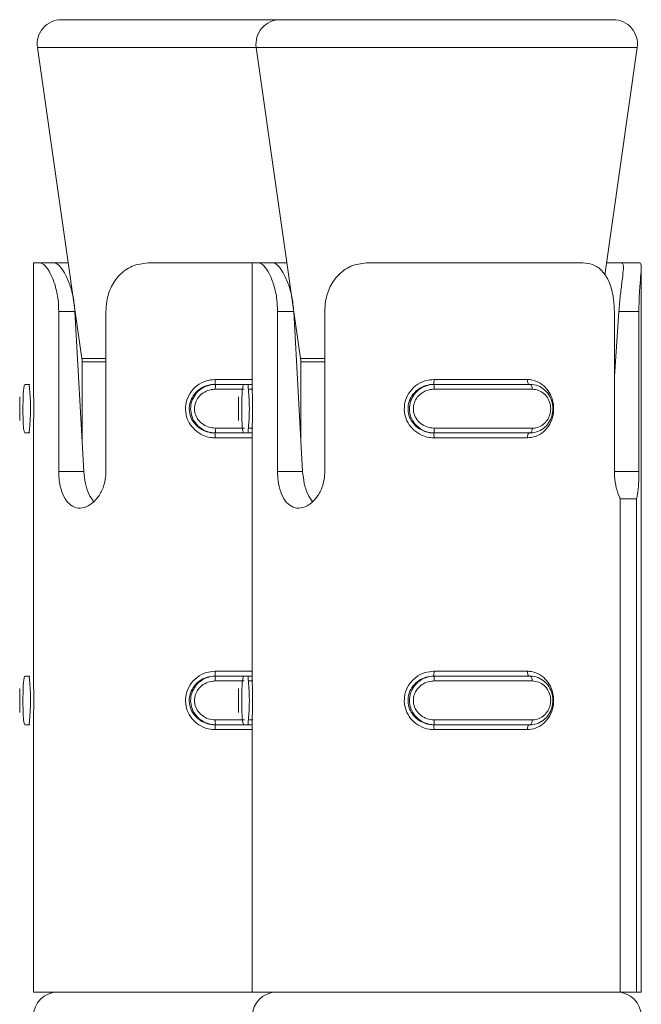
# Model space of a CAD drawing. Header units: millimetres. Extents: x -319 to 825, y -1612 to -168.
# Tile 41 of 41: x 778 to 791, y -188 to -168. Entities that reach past the tile are written whole.
import ezdxf

# ---------------------------------------------------------------- set-up
doc = ezdxf.new("R2010")
doc.units = ezdxf.units.MM

msp = doc.modelspace()

# ---------------------------------------------------------------- linework, layer by layer
at = {"color": 7, "linetype": 'Continuous', "lineweight": 15}
for p, q in [((778.796, -167.57), (783.296, -167.57)), ((783.296, -167.57), (790.143, -167.57)), ((778.301, -168.141), (779.215, -174.535)), ((782.801, -168.141), (783.715, -174.535)), ((789.969, -172.825), (790.638, -168.141)), ((778.22, -172.57), (778.22, -175.114)), ((778.22, -172.57), (778.346, -172.57)), ((778.346, -172.57), (778.652, -172.57)), ((778.652, -172.57), (778.934, -172.57)), ((780.613, -172.57), (782.72, -172.57)), ((782.72, -172.57), (782.72, -175.114)), ((782.72, -172.57), (782.846, -172.57)), ((782.846, -172.57), (783.152, -172.57)), ((783.152, -172.57), (783.434, -172.57)), ((785.113, -172.57), (789.52, -172.57)), ((790.005, -172.57), (790.317, -172.57)), ((790.695, -172.57), (790.317, -172.57)), ((790.72, -187.57), (790.72, -172.67)), ((778.74, -176.865), (778.74, -173.57)), ((778.74, -173.57), (779.073, -173.57)), ((779.073, -173.57), (779.257, -176.865)), ((779.712, -173.57), (779.712, -176.865)), ((783.24, -176.865), (783.24, -173.57)), ((783.24, -173.57), (783.573, -173.57)), ((783.573, -173.57), (783.757, -176.865)), ((784.212, -173.57), (784.212, -176.865)), ((790.168, -176.865), (790.168, -173.57)), ((790.168, -174.906), (790.26, -173.57)), ((790.672, -173.57), (790.26, -173.57)), ((790.672, -173.57), (790.672, -176.865)), ((779.22, -174.606), (779.22, -176.191)), ((783.72, -174.606), (783.72, -176.191)), ((778.139, -175.07), (778.05, -175.07)), ((781.952, -175.07), (781.968, -175.07)), ((781.968, -175.07), (782.558, -175.07)), ((782.639, -175.07), (782.551, -175.07)), ((782.639, -175.07), (782.72, -175.07)), ((786.452, -175.07), (786.468, -175.07)), ((786.458, -174.97), (788.378, -174.97)), ((786.468, -175.07), (788.436, -175.07)), ((777.937, -175.327), (777.937, -175.816)), ((782.437, -175.327), (782.437, -175.816)), ((788.478, -175.17), (786.461, -175.17)), ((786.461, -175.97), (788.478, -175.97)), ((778.139, -176.07), (778.05, -176.07)), ((778.22, -176.034), (778.22, -181.114)), ((781.952, -176.07), (781.968, -176.07)), ((782.551, -176.07), (781.968, -176.07)), ((782.639, -176.07), (782.551, -176.07)), ((782.72, -176.07), (782.639, -176.07)), ((782.72, -176.034), (782.72, -181.114)), ((786.452, -176.07), (786.468, -176.07)), ((788.378, -176.17), (786.458, -176.17)), ((788.436, -176.07), (786.468, -176.07)), ((778.74, -176.865), (779.257, -176.865)), ((783.24, -176.865), (783.757, -176.865)), ((790.29, -187.57), (790.29, -177.423)), ((790.29, -177.423), (790.626, -177.423)), ((790.626, -177.423), (790.626, -187.57)), ((786.458, -180.97), (788.378, -180.97)), ((778.139, -181.07), (778.05, -181.07)), ((781.952, -181.07), (781.968, -181.07)), ((781.968, -181.07), (782.558, -181.07)), ((782.639, -181.07), (782.551, -181.07)), ((782.639, -181.07), (782.72, -181.07)), ((786.452, -181.07), (786.468, -181.07)), ((788.478, -181.17), (786.461, -181.17)), ((786.468, -181.07), (788.436, -181.07)), ((777.937, -181.327), (777.937, -181.816)), ((782.437, -181.327), (782.437, -181.816)), ((778.22, -182.034), (778.22, -187.57)), ((782.72, -182.034), (782.72, -187.57)), ((786.461, -181.97), (788.478, -181.97)), ((778.139, -182.07), (778.05, -182.07)), ((781.952, -182.07), (781.968, -182.07)), ((782.551, -182.07), (781.968, -182.07)), ((782.639, -182.07), (782.551, -182.07)), ((782.72, -182.07), (782.639, -182.07)), ((786.452, -182.07), (786.468, -182.07)), ((788.378, -182.17), (786.458, -182.17)), ((788.436, -182.07), (786.468, -182.07)), ((778.22, -187.57), (782.72, -187.57)), ((782.72, -187.57), (790.29, -187.57)), ((790.626, -187.57), (790.29, -187.57)), ((790.626, -187.57), (790.72, -187.57))]:
    msp.add_line(p, q, dxfattribs=at)
at = {"color": 8, "linetype": 'Continuous', "lineweight": 15}
for p, q in [((778.879, -168.141), (778.301, -168.141)), ((782.801, -168.141), (778.879, -168.141)), ((783.379, -168.141), (782.801, -168.141)), ((790.638, -168.141), (783.379, -168.141)), ((779.215, -174.535), (779.658, -174.535)), ((779.658, -174.535), (779.712, -174.535)), ((783.715, -174.535), (784.158, -174.535)), ((784.158, -174.535), (784.212, -174.535)), ((779.712, -174.606), (779.22, -174.606)), ((784.212, -174.606), (783.72, -174.606)), ((781.958, -174.97), (782.72, -174.97)), ((782.555, -175.17), (781.961, -175.17)), ((782.73, -175.17), (782.646, -175.17)), ((781.961, -175.97), (782.558, -175.97)), ((782.647, -175.97), (782.73, -175.97)), ((782.72, -176.17), (781.958, -176.17)), ((790.672, -176.865), (790.168, -176.865)), ((781.958, -180.97), (782.72, -180.97)), ((782.555, -181.17), (781.961, -181.17)), ((782.73, -181.17), (782.646, -181.17)), ((781.961, -181.97), (782.558, -181.97)), ((782.647, -181.97), (782.73, -181.97)), ((782.72, -182.17), (781.958, -182.17))]:
    msp.add_line(p, q, dxfattribs=at)
at = {"color": 7, "linetype": 'Continuous', "lineweight": 15, "flags": 128}
for points in [[(788.378, -174.97), (788.378, -174.99), (788.381, -175.009), (788.385, -175.026), (788.39, -175.041), (788.396, -175.053), (788.403, -175.063), (788.411, -175.068), (788.419, -175.07)], [(788.436, -175.07), (788.444, -175.072), (788.452, -175.078), (788.46, -175.087), (788.466, -175.1), (788.471, -175.115), (788.475, -175.132), (788.478, -175.151), (788.478, -175.17)], [(788.478, -175.97), (788.478, -175.99), (788.475, -176.009), (788.471, -176.026), (788.466, -176.041), (788.46, -176.053), (788.452, -176.063), (788.444, -176.068), (788.436, -176.07)], [(788.419, -176.07), (788.411, -176.072), (788.403, -176.078), (788.396, -176.087), (788.39, -176.1), (788.385, -176.115), (788.381, -176.132), (788.378, -176.151), (788.378, -176.17)], [(788.378, -180.97), (788.378, -180.99), (788.381, -181.009), (788.385, -181.026), (788.39, -181.041), (788.396, -181.053), (788.403, -181.063), (788.411, -181.068), (788.419, -181.07)], [(788.436, -181.07), (788.444, -181.072), (788.452, -181.078), (788.46, -181.087), (788.466, -181.1), (788.471, -181.115), (788.475, -181.132), (788.478, -181.151), (788.478, -181.17)], [(788.478, -181.97), (788.478, -181.99), (788.475, -182.009), (788.471, -182.026), (788.466, -182.041), (788.46, -182.053), (788.452, -182.063), (788.444, -182.068), (788.436, -182.07)], [(788.419, -182.07), (788.411, -182.072), (788.403, -182.078), (788.396, -182.087), (788.39, -182.1), (788.385, -182.115), (788.381, -182.132), (788.378, -182.151), (788.378, -182.17)]]:
    msp.add_lwpolyline(points, dxfattribs=at)
at = {"color": 7, "linetype": 'Continuous', "lineweight": 15}
for centre, radius, start, end in [((778.796, -168.07), 0.5, 90, 188.1301), ((783.296, -168.07), 0.5, 90, 188.1301), ((790.143, -168.07), 0.5, 351.8699, 90), ((778.72, -174.606), 0.5, 0, 8.1301), ((783.22, -174.606), 0.5, 0, 8.1301), ((781.569, -174.995), 0.39, 348.8656, 3.6502), ((782.286, -175.145), 0.326, 166.6745, 184.3753), ((786.069, -174.995), 0.39, 348.8656, 3.6502), ((786.786, -175.145), 0.326, 166.6745, 184.3753), ((782.287, -175.995), 0.327, 175.6461, 193.2988), ((786.787, -175.995), 0.327, 175.6461, 193.2988), ((781.57, -176.146), 0.389, 356.3434, 11.1408), ((786.07, -176.146), 0.389, 356.3434, 11.1408), ((781.57, -180.995), 0.389, 348.8592, 3.6566), ((786.07, -180.995), 0.389, 348.8592, 3.6566), ((782.286, -181.146), 0.327, 166.6935, 184.3615), ((786.786, -181.146), 0.327, 166.6935, 184.3615), ((782.286, -181.995), 0.327, 175.6385, 193.3065), ((786.786, -181.995), 0.327, 175.6385, 193.3065), ((781.569, -182.146), 0.39, 356.3498, 11.1344), ((786.069, -182.146), 0.39, 356.3498, 11.1344), ((778.72, -188.07), 0.5, 90, 180), ((783.22, -188.07), 0.5, 90, 180), ((790.22, -188.07), 0.5, 0, 90)]:
    msp.add_arc(centre, radius, start, end, dxfattribs=at)
for points, knots in [([(778.74, -173.57), (778.738, -173.491), (778.731, -173.302), (778.669, -173.022), (778.569, -172.776), (778.455, -172.616), (778.382, -172.572), (778.35, -172.571), (778.346, -172.57)], [0, 0, 0, 0, 0.147078, 0.351351, 0.55529, 0.760034, 0.971378, 1, 1, 1, 1]), ([(778.652, -172.57), (778.673, -172.576), (778.724, -172.59), (778.838, -172.728), (778.956, -172.971), (779.043, -173.262), (779.064, -173.47), (779.073, -173.57)], [0, 0, 0, 0, 0.173195, 0.407728, 0.615908, 0.813564, 1, 1, 1, 1]), ([(780.613, -172.57), (780.502, -172.581), (780.279, -172.602), (780.004, -172.781), (779.814, -173.044), (779.724, -173.322), (779.715, -173.501), (779.712, -173.57)], [0, 0, 0, 0, 0.22711, 0.4549, 0.667241, 0.872132, 1, 1, 1, 1]), ([(783.24, -173.57), (783.238, -173.491), (783.231, -173.302), (783.169, -173.022), (783.069, -172.776), (782.955, -172.616), (782.882, -172.572), (782.85, -172.571), (782.846, -172.57)], [0, 0, 0, 0, 0.147077, 0.351353, 0.555294, 0.760026, 0.971378, 1, 1, 1, 1]), ([(783.152, -172.57), (783.173, -172.576), (783.224, -172.59), (783.338, -172.728), (783.456, -172.971), (783.543, -173.262), (783.564, -173.47), (783.573, -173.57)], [0, 0, 0, 0, 0.173194, 0.407719, 0.615908, 0.813565, 1, 1, 1, 1]), ([(785.113, -172.57), (785.002, -172.581), (784.779, -172.602), (784.504, -172.781), (784.314, -173.044), (784.224, -173.322), (784.215, -173.501), (784.212, -173.57)], [0, 0, 0, 0, 0.2271061, 0.4548956, 0.6672438, 0.8721319, 1, 1, 1, 1]), ([(790.168, -173.57), (790.163, -173.46), (790.152, -173.239), (790.063, -172.945), (789.921, -172.723), (789.734, -172.592), (789.588, -172.577), (789.52, -172.57)], [0, 0, 0, 0, 0.204183, 0.408376, 0.612324, 0.818132, 1, 1, 1, 1]), ([(790.26, -173.57), (790.269, -173.462), (790.287, -173.244), (790.326, -172.952), (790.354, -172.731), (790.358, -172.594), (790.331, -172.578), (790.317, -172.57)], [0, 0, 0, 0, 0.201328, 0.40287, 0.601712, 0.799287, 1, 1, 1, 1]), ([(790.695, -172.57), (790.705, -172.581), (790.726, -172.602), (790.715, -172.781), (790.692, -173.044), (790.675, -173.322), (790.673, -173.501), (790.672, -173.57)], [0, 0, 0, 0, 0.227114, 0.454908, 0.667245, 0.872135, 1, 1, 1, 1]), ([(778.05, -175.07), (778.05, -175.07), (778.036, -175.07), (778.032, -175.091), (778.014, -175.18), (778.008, -175.316), (778.004, -175.479), (778.004, -175.646), (778.007, -175.8), (778.013, -175.931), (778.023, -176.028), (778.041, -176.066), (778.046, -176.07), (778.05, -176.07), (778.05, -176.07)], [0, 0, 0, 0, 0.000039, 0.112212, 0.22449, 0.337081, 0.445592, 0.547523, 0.646149, 0.746775, 0.852426, 0.963255, 0.999961, 1, 1, 1, 1]), ([(778.139, -176.07), (778.139, -176.07), (778.139, -176.07), (778.132, -176.053), (778.14, -175.973), (778.151, -175.843), (778.16, -175.681), (778.161, -175.512), (778.155, -175.357), (778.144, -175.224), (778.136, -175.123), (778.133, -175.077), (778.139, -175.07), (778.139, -175.07), (778.139, -175.07)], [0, 0, 0, 0, 0.000037, 0.101138, 0.213617, 0.327142, 0.435873, 0.536178, 0.632065, 0.730784, 0.836856, 0.949305, 0.999963, 1, 1, 1, 1]), ([(778.22, -175.114), (778.22, -175.13), (778.22, -175.183), (778.224, -175.318), (778.227, -175.501), (778.226, -175.701), (778.221, -175.894), (778.22, -175.988), (778.22, -176.034)], [0, 0, 0, 0, 0.08088, 0.257847, 0.431997, 0.61506, 0.81174, 1, 1, 1, 1]), ([(781.958, -176.17), (781.927, -176.169), (781.825, -176.164), (781.663, -176.107), (781.504, -175.984), (781.394, -175.825), (781.341, -175.639), (781.35, -175.439), (781.431, -175.244), (781.577, -175.088), (781.762, -174.988), (781.895, -174.976), (781.958, -174.97)], [0, 0, 0, 0, 0.049965, 0.160724, 0.265986, 0.365274, 0.462977, 0.565684, 0.676031, 0.789414, 0.900467, 1, 1, 1, 1]), ([(781.952, -175.07), (781.952, -175.07), (781.897, -175.07), (781.782, -175.088), (781.624, -175.167), (781.497, -175.298), (781.426, -175.46), (781.418, -175.628), (781.465, -175.783), (781.56, -175.916), (781.698, -176.018), (781.837, -176.064), (781.924, -176.07), (781.952, -176.07), (781.952, -176.07)], [0, 0, 0, 0, 0.000037, 0.101119, 0.213601, 0.327129, 0.435888, 0.536191, 0.632077, 0.730796, 0.836858, 0.949313, 0.999963, 1, 1, 1, 1]), ([(781.968, -176.07), (781.968, -176.07), (781.909, -176.07), (781.789, -176.05), (781.631, -175.961), (781.513, -175.825), (781.452, -175.662), (781.45, -175.495), (781.502, -175.341), (781.6, -175.21), (781.74, -175.112), (781.871, -175.075), (781.949, -175.07), (781.968, -175.07), (781.968, -175.07)], [0, 0, 0, 0, 0.000038, 0.112215, 0.224487, 0.337108, 0.445581, 0.547549, 0.646171, 0.746797, 0.852428, 0.963249, 0.999962, 1, 1, 1, 1]), ([(782.551, -175.07), (782.551, -175.07), (782.536, -175.07), (782.532, -175.091), (782.514, -175.18), (782.508, -175.316), (782.504, -175.479), (782.504, -175.646), (782.507, -175.8), (782.513, -175.931), (782.523, -176.028), (782.541, -176.066), (782.546, -176.07), (782.551, -176.07), (782.551, -176.07)], [0, 0, 0, 0, 0.000039, 0.112212, 0.224482, 0.337081, 0.445592, 0.547524, 0.646148, 0.746773, 0.852425, 0.963254, 0.999961, 1, 1, 1, 1]), ([(782.639, -176.07), (782.639, -176.07), (782.639, -176.07), (782.632, -176.053), (782.64, -175.973), (782.651, -175.843), (782.66, -175.681), (782.661, -175.512), (782.655, -175.357), (782.644, -175.224), (782.636, -175.123), (782.633, -175.077), (782.639, -175.07), (782.639, -175.07), (782.639, -175.07)], [0, 0, 0, 0, 0.000037, 0.10114, 0.213605, 0.32714, 0.435869, 0.536176, 0.632063, 0.730795, 0.836862, 0.949313, 0.999963, 1, 1, 1, 1]), ([(782.72, -175.114), (782.72, -175.13), (782.72, -175.183), (782.724, -175.318), (782.727, -175.501), (782.726, -175.701), (782.721, -175.894), (782.72, -175.988), (782.72, -176.034)], [0, 0, 0, 0, 0.080869, 0.257837, 0.431988, 0.615053, 0.811739, 1, 1, 1, 1]), ([(786.458, -176.17), (786.427, -176.169), (786.325, -176.164), (786.163, -176.107), (786.004, -175.984), (785.894, -175.825), (785.841, -175.639), (785.85, -175.439), (785.931, -175.244), (786.077, -175.088), (786.262, -174.988), (786.395, -174.976), (786.458, -174.97)], [0, 0, 0, 0, 0.049966, 0.160723, 0.265986, 0.365273, 0.462977, 0.565684, 0.67603, 0.789413, 0.900467, 1, 1, 1, 1]), ([(786.452, -175.07), (786.452, -175.07), (786.397, -175.07), (786.282, -175.088), (786.124, -175.167), (785.997, -175.298), (785.926, -175.46), (785.918, -175.628), (785.965, -175.783), (786.06, -175.916), (786.198, -176.018), (786.337, -176.064), (786.424, -176.07), (786.452, -176.07), (786.452, -176.07)], [0, 0, 0, 0, 0.000037, 0.101129, 0.213601, 0.327129, 0.435888, 0.536191, 0.632078, 0.730795, 0.836857, 0.949313, 0.999963, 1, 1, 1, 1]), ([(786.468, -176.07), (786.468, -176.07), (786.409, -176.07), (786.289, -176.05), (786.131, -175.961), (786.013, -175.825), (785.952, -175.662), (785.95, -175.495), (786.002, -175.341), (786.1, -175.21), (786.24, -175.112), (786.371, -175.075), (786.449, -175.07), (786.468, -175.07), (786.468, -175.07)], [0, 0, 0, 0, 0.000038, 0.112216, 0.224487, 0.337108, 0.445581, 0.547549, 0.646171, 0.746797, 0.852428, 0.963249, 0.999962, 1, 1, 1, 1]), ([(788.378, -174.97), (788.406, -174.972), (788.499, -174.977), (788.643, -175.034), (788.783, -175.156), (788.877, -175.316), (788.924, -175.501), (788.916, -175.702), (788.846, -175.896), (788.719, -176.053), (788.556, -176.152), (788.435, -176.165), (788.378, -176.17)], [0, 0, 0, 0, 0.049959, 0.160715, 0.265962, 0.365249, 0.462956, 0.565664, 0.676012, 0.789421, 0.900466, 1, 1, 1, 1]), ([(788.436, -175.07), (788.436, -175.07), (788.489, -175.07), (788.602, -175.091), (788.744, -175.18), (788.851, -175.316), (788.905, -175.479), (788.907, -175.646), (788.861, -175.8), (788.773, -175.931), (788.646, -176.028), (788.527, -176.066), (788.453, -176.07), (788.436, -176.07), (788.436, -176.07)], [0, 0, 0, 0, 0.000042, 0.112218, 0.224492, 0.337081, 0.445591, 0.547522, 0.646146, 0.746769, 0.852427, 0.963251, 0.999958, 1, 1, 1, 1]), ([(777.937, -175.816), (777.937, -175.795), (777.937, -175.742), (777.938, -175.63), (777.938, -175.498), (777.937, -175.389), (777.937, -175.342), (777.937, -175.327)], [0, 0, 0, 0, 0.154908, 0.388805, 0.629371, 0.886843, 1, 1, 1, 1]), ([(781.961, -175.17), (781.945, -175.171), (781.88, -175.173), (781.771, -175.204), (781.656, -175.281), (781.574, -175.386), (781.531, -175.509), (781.532, -175.644), (781.584, -175.775), (781.682, -175.883), (781.813, -175.956), (781.911, -175.966), (781.961, -175.97)], [0, 0, 0, 0, 0.037286, 0.149814, 0.256301, 0.356438, 0.45346, 0.5532, 0.659997, 0.772412, 0.885913, 1, 1, 1, 1]), ([(782.437, -175.816), (782.437, -175.795), (782.437, -175.742), (782.438, -175.63), (782.438, -175.498), (782.437, -175.389), (782.437, -175.342), (782.437, -175.327)], [0, 0, 0, 0, 0.154891, 0.388797, 0.629362, 0.886843, 1, 1, 1, 1]), ([(786.461, -175.17), (786.445, -175.171), (786.38, -175.173), (786.271, -175.204), (786.156, -175.281), (786.074, -175.386), (786.031, -175.509), (786.032, -175.644), (786.084, -175.775), (786.182, -175.883), (786.313, -175.956), (786.411, -175.966), (786.461, -175.97)], [0, 0, 0, 0, 0.037286, 0.149824, 0.256302, 0.356439, 0.453461, 0.553201, 0.659997, 0.772413, 0.885913, 1, 1, 1, 1]), ([(788.478, -175.97), (788.493, -175.97), (788.552, -175.968), (788.649, -175.937), (788.751, -175.86), (788.823, -175.755), (788.86, -175.631), (788.859, -175.497), (788.814, -175.366), (788.728, -175.258), (788.612, -175.185), (788.523, -175.175), (788.478, -175.17)], [0, 0, 0, 0, 0.037282, 0.149828, 0.256278, 0.356411, 0.453431, 0.553213, 0.660005, 0.772424, 0.885911, 1, 1, 1, 1]), ([(779.712, -176.865), (779.709, -176.917), (779.702, -177.053), (779.635, -177.26), (779.51, -177.453), (779.349, -177.581), (779.179, -177.629), (779.022, -177.591), (778.892, -177.473), (778.798, -177.288), (778.748, -177.073), (778.743, -176.927), (778.74, -176.865)], [0, 0, 0, 0, 0.067525, 0.17285, 0.279383, 0.387321, 0.494689, 0.60041, 0.705952, 0.813036, 0.921035, 1, 1, 1, 1]), ([(779.257, -176.865), (779.266, -176.947), (779.282, -177.111), (779.351, -177.331), (779.423, -177.431), (779.458, -177.479)], [0, 0, 0, 0, 0.341475, 0.68311, 1, 1, 1, 1]), ([(784.212, -176.865), (784.209, -176.917), (784.202, -177.053), (784.135, -177.26), (784.01, -177.453), (783.849, -177.581), (783.679, -177.629), (783.522, -177.591), (783.392, -177.473), (783.298, -177.288), (783.248, -177.073), (783.243, -176.927), (783.24, -176.865)], [0, 0, 0, 0, 0.067525, 0.17285, 0.279383, 0.38732, 0.494684, 0.600404, 0.705952, 0.813041, 0.921035, 1, 1, 1, 1]), ([(783.757, -176.865), (783.766, -176.947), (783.782, -177.111), (783.851, -177.331), (783.923, -177.431), (783.958, -177.479)], [0, 0, 0, 0, 0.341471, 0.683101, 1, 1, 1, 1]), ([(790.29, -177.423), (790.286, -177.416), (790.254, -177.353), (790.202, -177.205), (790.171, -177.01), (790.169, -176.895), (790.168, -176.865)], [0, 0, 0, 0, 0.050232, 0.452078, 0.854532, 1, 1, 1, 1]), ([(790.672, -176.865), (790.671, -176.948), (790.668, -177.114), (790.651, -177.304), (790.632, -177.393), (790.626, -177.423)], [0, 0, 0, 0, 0.395932, 0.791718, 1, 1, 1, 1]), ([(781.958, -182.17), (781.927, -182.169), (781.825, -182.164), (781.663, -182.107), (781.504, -181.985), (781.394, -181.825), (781.341, -181.639), (781.35, -181.439), (781.431, -181.244), (781.577, -181.088), (781.762, -180.988), (781.895, -180.976), (781.958, -180.97)], [0, 0, 0, 0, 0.049965, 0.160724, 0.265966, 0.365254, 0.462987, 0.565663, 0.676009, 0.789415, 0.900467, 1, 1, 1, 1]), ([(786.458, -182.17), (786.427, -182.169), (786.325, -182.164), (786.163, -182.107), (786.004, -181.985), (785.894, -181.825), (785.841, -181.639), (785.85, -181.439), (785.931, -181.244), (786.077, -181.088), (786.262, -180.988), (786.395, -180.976), (786.458, -180.97)], [0, 0, 0, 0, 0.049966, 0.160723, 0.265966, 0.365253, 0.462987, 0.565662, 0.676008, 0.789414, 0.900467, 1, 1, 1, 1]), ([(788.378, -180.97), (788.406, -180.972), (788.499, -180.977), (788.643, -181.034), (788.783, -181.156), (788.877, -181.316), (788.924, -181.501), (788.916, -181.702), (788.846, -181.896), (788.719, -182.053), (788.556, -182.152), (788.435, -182.165), (788.378, -182.17)], [0, 0, 0, 0, 0.049959, 0.160714, 0.26596, 0.365247, 0.462984, 0.56566, 0.676037, 0.789422, 0.900467, 1, 1, 1, 1]), ([(778.05, -181.07), (778.05, -181.07), (778.036, -181.07), (778.032, -181.091), (778.014, -181.18), (778.008, -181.316), (778.004, -181.479), (778.004, -181.646), (778.007, -181.8), (778.013, -181.931), (778.023, -182.028), (778.041, -182.066), (778.046, -182.07), (778.05, -182.07), (778.05, -182.07)], [0, 0, 0, 0, 0.000039, 0.112211, 0.224487, 0.337106, 0.445581, 0.547549, 0.646174, 0.746799, 0.852427, 0.963255, 0.999961, 1, 1, 1, 1]), ([(778.139, -182.07), (778.139, -182.07), (778.139, -182.07), (778.132, -182.053), (778.14, -181.973), (778.151, -181.843), (778.16, -181.681), (778.161, -181.512), (778.155, -181.357), (778.144, -181.224), (778.136, -181.123), (778.133, -181.077), (778.139, -181.07), (778.139, -181.07), (778.139, -181.07)], [0, 0, 0, 0, 0.0000367, 0.1011372, 0.2136156, 0.3271138, 0.4358769, 0.536181, 0.6320681, 0.7307859, 0.8368577, 0.9493058, 0.9999633, 1, 1, 1, 1]), ([(778.22, -181.114), (778.22, -181.13), (778.22, -181.183), (778.224, -181.318), (778.227, -181.501), (778.226, -181.701), (778.221, -181.894), (778.22, -181.988), (778.22, -182.034)], [0, 0, 0, 0, 0.080879, 0.257845, 0.432047, 0.615053, 0.811783, 1, 1, 1, 1]), ([(781.952, -181.07), (781.952, -181.07), (781.897, -181.07), (781.782, -181.088), (781.624, -181.167), (781.497, -181.298), (781.426, -181.46), (781.418, -181.628), (781.465, -181.783), (781.56, -181.916), (781.698, -182.018), (781.837, -182.064), (781.924, -182.07), (781.952, -182.07), (781.952, -182.07)], [0, 0, 0, 0, 0.0000367, 0.1011267, 0.2136104, 0.3271151, 0.4358759, 0.5361814, 0.6320698, 0.7307905, 0.8368545, 0.9493119, 0.9999633, 1, 1, 1, 1]), ([(781.968, -182.07), (781.968, -182.07), (781.909, -182.07), (781.789, -182.05), (781.631, -181.961), (781.513, -181.825), (781.452, -181.662), (781.45, -181.495), (781.502, -181.341), (781.6, -181.21), (781.74, -181.112), (781.871, -181.075), (781.949, -181.07), (781.968, -181.07), (781.968, -181.07)], [0, 0, 0, 0, 0.000038, 0.112215, 0.224487, 0.337108, 0.445581, 0.547549, 0.646171, 0.746797, 0.852428, 0.963249, 0.999962, 1, 1, 1, 1]), ([(781.961, -181.17), (781.945, -181.171), (781.88, -181.173), (781.772, -181.204), (781.656, -181.281), (781.574, -181.386), (781.531, -181.509), (781.532, -181.644), (781.584, -181.775), (781.682, -181.883), (781.813, -181.956), (781.911, -181.966), (781.961, -181.97)], [0, 0, 0, 0, 0.037283, 0.149821, 0.256282, 0.356417, 0.453438, 0.553223, 0.659975, 0.772422, 0.885922, 1, 1, 1, 1]), ([(782.551, -181.07), (782.551, -181.07), (782.536, -181.07), (782.532, -181.091), (782.514, -181.18), (782.508, -181.316), (782.504, -181.479), (782.504, -181.646), (782.507, -181.8), (782.513, -181.931), (782.523, -182.028), (782.541, -182.066), (782.546, -182.07), (782.551, -182.07), (782.551, -182.07)], [0, 0, 0, 0, 0.000039, 0.112211, 0.22448, 0.337106, 0.445582, 0.547549, 0.646172, 0.746797, 0.852427, 0.963254, 0.999961, 1, 1, 1, 1]), ([(782.639, -182.07), (782.639, -182.07), (782.639, -182.07), (782.632, -182.053), (782.64, -181.973), (782.651, -181.843), (782.66, -181.681), (782.661, -181.512), (782.655, -181.357), (782.644, -181.224), (782.636, -181.123), (782.633, -181.077), (782.639, -181.07), (782.639, -181.07), (782.639, -181.07)], [0, 0, 0, 0, 0.000037, 0.101139, 0.213604, 0.327111, 0.435873, 0.53618, 0.632066, 0.730797, 0.836863, 0.949314, 0.999963, 1, 1, 1, 1]), ([(782.72, -181.114), (782.72, -181.13), (782.72, -181.183), (782.724, -181.318), (782.727, -181.501), (782.726, -181.701), (782.721, -181.894), (782.72, -181.988), (782.72, -182.034)], [0, 0, 0, 0, 0.080868, 0.257835, 0.432038, 0.615045, 0.811781, 1, 1, 1, 1]), ([(786.452, -181.07), (786.452, -181.07), (786.397, -181.07), (786.282, -181.088), (786.124, -181.167), (785.997, -181.298), (785.926, -181.46), (785.918, -181.628), (785.965, -181.783), (786.06, -181.916), (786.198, -182.018), (786.337, -182.064), (786.424, -182.07), (786.452, -182.07), (786.452, -182.07)], [0, 0, 0, 0, 0.000037, 0.101137, 0.213611, 0.327116, 0.435876, 0.536182, 0.63207, 0.730789, 0.836853, 0.949312, 0.999963, 1, 1, 1, 1]), ([(786.468, -182.07), (786.468, -182.07), (786.409, -182.07), (786.289, -182.05), (786.131, -181.961), (786.013, -181.825), (785.952, -181.662), (785.95, -181.495), (786.002, -181.341), (786.1, -181.21), (786.24, -181.112), (786.371, -181.075), (786.449, -181.07), (786.468, -181.07), (786.468, -181.07)], [0, 0, 0, 0, 0.000038, 0.112216, 0.224487, 0.337108, 0.445581, 0.547549, 0.646171, 0.746797, 0.852428, 0.963249, 0.999962, 1, 1, 1, 1]), ([(786.461, -181.17), (786.445, -181.171), (786.38, -181.173), (786.272, -181.204), (786.156, -181.281), (786.074, -181.386), (786.031, -181.509), (786.032, -181.644), (786.084, -181.775), (786.182, -181.883), (786.313, -181.956), (786.411, -181.966), (786.461, -181.97)], [0, 0, 0, 0, 0.037283, 0.149831, 0.256282, 0.356418, 0.453439, 0.553223, 0.659975, 0.772424, 0.885922, 1, 1, 1, 1]), ([(788.436, -181.07), (788.436, -181.07), (788.489, -181.07), (788.602, -181.091), (788.744, -181.18), (788.851, -181.316), (788.905, -181.479), (788.907, -181.646), (788.861, -181.8), (788.773, -181.931), (788.646, -182.028), (788.527, -182.066), (788.453, -182.07), (788.436, -182.07), (788.436, -182.07)], [0, 0, 0, 0, 0.000042, 0.1122173, 0.2244896, 0.3371059, 0.4455805, 0.5475477, 0.6461711, 0.746793, 0.8524286, 0.9632518, 0.999958, 1, 1, 1, 1]), ([(788.478, -181.97), (788.493, -181.97), (788.552, -181.968), (788.649, -181.937), (788.751, -181.859), (788.823, -181.755), (788.86, -181.631), (788.859, -181.497), (788.814, -181.366), (788.728, -181.258), (788.612, -181.185), (788.523, -181.175), (788.478, -181.17)], [0, 0, 0, 0, 0.037283, 0.14983, 0.256282, 0.356417, 0.453438, 0.553222, 0.659973, 0.772428, 0.885916, 1, 1, 1, 1]), ([(777.937, -181.816), (777.937, -181.795), (777.937, -181.742), (777.938, -181.63), (777.938, -181.498), (777.937, -181.389), (777.937, -181.342), (777.937, -181.327)], [0, 0, 0, 0, 0.154924, 0.388845, 0.629436, 0.886831, 1, 1, 1, 1]), ([(782.437, -181.816), (782.437, -181.795), (782.437, -181.742), (782.438, -181.63), (782.438, -181.498), (782.437, -181.389), (782.437, -181.342), (782.437, -181.327)], [0, 0, 0, 0, 0.154907, 0.388837, 0.629426, 0.886832, 1, 1, 1, 1])]:
    msp.add_open_spline(points, degree=3, knots=knots, dxfattribs=at)

doc.saveas('drawing.dxf')
